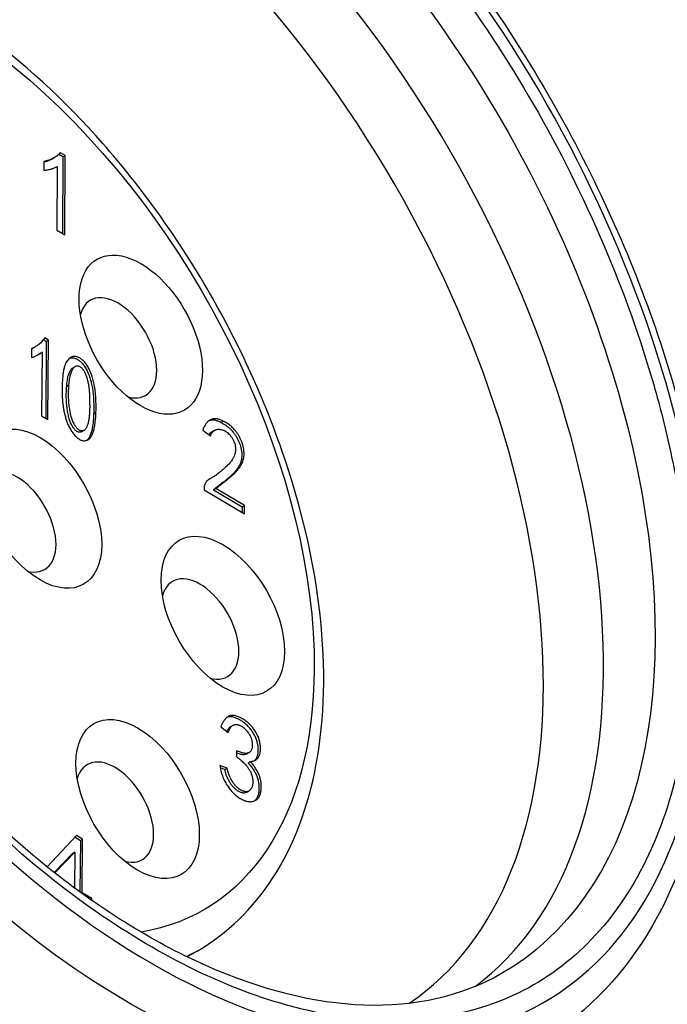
# Model space of a CAD drawing. Header units: millimetres. Extents: x 165 to 2541, y 199 to 1879.
# Tile 52 of 61: x 2369.52 to 2374.52, y 1554.77 to 1562.39. Entities that reach past the tile are written whole.
import ezdxf

# ---------------------------------------------------------------- set-up
doc = ezdxf.new("R2010")
doc.units = ezdxf.units.MM
doc.header["$LTSCALE"] = 4
doc.layers.add('01_Object Line', color=4, linetype='Continuous')

msp = doc.modelspace()

# ---------------------------------------------------------------- linework, layer by layer
at = {"layer": '01_Object Line', "ltscale": 0.657895}
for p, q in [((2369.8503, 1561.3266), (2369.8176, 1561.3458)), ((2369.868, 1561.3368), (2369.8308, 1561.3587)), ((2369.8503, 1561.3266), (2369.868, 1561.3368)), ((2369.8639, 1560.7233), (2369.868, 1561.3368)), ((2369.7027, 1561.2905), (2369.7022, 1561.2227)), ((2369.7644, 1561.3097), (2369.7821, 1561.3199)), ((2369.8503, 1561.3266), (2369.8464, 1560.7336)), ((2369.8052, 1561.2519), (2369.8019, 1560.7596)), ((2369.8019, 1560.7596), (2369.8639, 1560.7233)), ((2369.7205, 1559.8968), (2369.6981, 1559.9099)), ((2369.7382, 1559.907), (2369.7086, 1559.9243)), ((2369.7205, 1559.8968), (2369.7166, 1559.3037)), ((2369.7205, 1559.8968), (2369.7382, 1559.907)), ((2369.7341, 1559.2934), (2369.7382, 1559.907)), ((2369.6064, 1559.841), (2369.606, 1559.7732)), ((2369.6169, 1559.8444), (2369.6345, 1559.8546)), ((2369.688, 1559.8146), (2369.6703, 1559.8044)), ((2369.688, 1559.8146), (2369.6847, 1559.3224)), ((2369.9273, 1559.6937), (2369.9449, 1559.7039)), ((2369.879, 1559.5513), (2369.8967, 1559.5616)), ((2369.6847, 1559.3224), (2369.7341, 1559.2934)), ((2370.105, 1559.3434), (2370.0873, 1559.3332)), ((2371.0702, 1559.2708), (2371.0879, 1559.281)), ((2369.9953, 1559.1992), (2370.013, 1559.2094)), ((2370.9317, 1559.2114), (2370.9906, 1559.1662)), ((2371.0052, 1559.199), (2371.0228, 1559.2093)), ((2370.9412, 1558.7618), (2370.9411, 1558.7475)), ((2370.9411, 1558.7475), (2371.2543, 1558.5639)), ((2371.0138, 1558.7488), (2371.0315, 1558.759)), ((2371.0138, 1558.7488), (2371.2371, 1558.6179)), ((2371.2548, 1558.6281), (2371.0315, 1558.759)), ((2371.2371, 1558.6179), (2371.2368, 1558.5742)), ((2371.2371, 1558.6179), (2371.2548, 1558.6281)), ((2371.2543, 1558.5639), (2371.2548, 1558.6281)), ((2371.0722, 1556.914), (2371.1279, 1556.8706)), ((2371.1484, 1556.9157), (2371.1661, 1556.9259)), ((2371.1924, 1556.7289), (2371.1921, 1556.6826)), ((2371.2723, 1556.7039), (2371.29, 1556.7141)), ((2371.1199, 1556.5924), (2371.064, 1556.6144)), ((2371.2831, 1556.6337), (2371.3008, 1556.6439)), ((2371.1022, 1556.5822), (2371.0669, 1556.5961)), ((2371.1022, 1556.5822), (2371.1199, 1556.5924)), ((2371.2704, 1556.4064), (2371.2881, 1556.4167)), ((2369.9557, 1556.0718), (2369.7276, 1555.8292)), ((2370.0022, 1556.0445), (2369.9557, 1556.0718)), ((2369.9432, 1556.0585), (2369.9845, 1556.0343)), ((2369.9845, 1556.0343), (2369.9818, 1555.6351)), ((2369.9845, 1556.0343), (2370.0022, 1556.0445)), ((2369.9994, 1555.6271), (2370.0022, 1556.0445)), ((2369.7815, 1555.7865), (2369.9247, 1555.9333)), ((2369.7859, 1555.783), (2369.9424, 1555.9435)), ((2369.9424, 1555.9435), (2369.9247, 1555.9333)), ((2369.9424, 1555.9435), (2369.9405, 1555.6654)), ((2369.7016, 1555.7884), (2369.7016, 1555.787)), ((2369.9958, 1555.625), (2369.9994, 1555.6271)), ((2370.0738, 1555.5835), (2369.9994, 1555.6271)), ((2369.9926, 1555.5628), (2369.9936, 1555.5634)), ((2369.9989, 1555.5582), (2369.9989, 1555.5595)), ((2370.0629, 1555.5772), (2370.0738, 1555.5835)), ((2370.0737, 1555.5696), (2370.0738, 1555.5835)), ((2370.8878, 1555.1774), (2370.8104, 1555.1326)), ((2370.7446, 1555.0947), (2370.7445, 1555.0946))]:
    msp.add_line(p, q, dxfattribs=at)
for centre, major_axis, ratio, start_param, end_param in [((2370.5388, 1560.0277), (3.0298, -5.2478), 0.57735, 2.783155, 5.497793), ((2369.9998, 1559.7165), (2.8507, -4.9375), 0.57735, 0.068676, 3.072917), ((2369.6421, 1559.51), (2.7748, -4.806), 0.57735, 0.040172, 3.101421), ((2370.5388, 1560.0277), (3.0298, -5.2478), 0.577351, 5.497785, 8.212423), ((2370.4516, 1559.9496), (0.3375, -0.5846), 0.57735, 2.356194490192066, 8.639379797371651), ((2370.2748, 1559.8476), (0.2125, -0.3681), 0.57735, 5.760586, 9.947377), ((2369.6726, 1558.602), (0.3375, -0.5846), 0.57735, 2.356194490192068, 8.639379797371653), ((2369.4958, 1558.4999), (0.2125, -0.3681), 0.57735, 5.760586, 9.947377), ((2371.0868, 1557.773), (0.3375, -0.5846), 0.57735, 2.356194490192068, 8.639379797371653), ((2370.91, 1557.6709), (0.2125, -0.3681), 0.57735, 5.760586, 9.947377), ((2370.4276, 1556.3551), (0.3375, -0.5846), 0.57735, 2.356194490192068, 8.639379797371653), ((2370.2508, 1556.2531), (0.2125, -0.3681), 0.57735, 5.760586, 9.947377)]:
    msp.add_ellipse(centre, major_axis=major_axis, ratio=ratio, start_param=start_param, end_param=end_param, dxfattribs=at)
at = {"layer": '01_Object Line', "ltscale": 0.657895, "extrusion": (0, 0, -1)}
for centre, major_axis, start_param, end_param in [((2370.3979, 1559.9463), (-2.8516, 4.9392), 6.280717, 9.427246), ((2370.363, 1559.9262), (3.1548, -5.4643), 6.279483, 9.42848), ((2368.8771, 1559.0683), (2.0625, -3.5723), 2.927425, 5.505467), ((2368.8771, 1559.0683), (2.0625, -3.5723), 5.505458, 6.497351), ((2368.8771, 1559.0683), (2.0625, -3.5723), 0.250199, 0.25035), ((2368.7003, 1558.9662), (2.1875, -3.7889), 0, 0.036194), ((2368.7003, 1558.9662), (2.1875, -3.7889), 0.068078, 0.068148)]:
    msp.add_ellipse(centre, major_axis=major_axis, ratio=0.57735, start_param=start_param, end_param=end_param, dxfattribs=at)
at = {"layer": '01_Object Line', "ltscale": 0.657895}
for points, knots in [([(2370.5388, 1555.2077), (2370.2767, 1555.359), (2370.0224, 1555.5323), (2369.7758, 1555.7276), (2369.5164, 1555.933), (2369.2585, 1556.1682), (2369.0023, 1556.4332), (2368.7388, 1556.7057), (2368.4884, 1557.0004), (2368.2509, 1557.3172), (2368.0112, 1557.637), (2367.7899, 1557.9724), (2367.5872, 1558.3236), (2367.3866, 1558.671), (2367.2056, 1559.0339), (2367.0444, 1559.4124), (2366.8879, 1559.7798), (2366.759, 1560.1404), (2366.6577, 1560.4943), (2366.6086, 1560.6657), (2366.5647, 1560.8406), (2366.526, 1561.0191), (2366.4885, 1561.1924), (2366.4579, 1561.3595), (2366.4343, 1561.5204), (2366.3878, 1561.8368), (2366.3646, 1562.1426), (2366.3646, 1562.4377), (2366.3646, 1562.7402), (2366.3875, 1563.0206), (2366.4333, 1563.2791), (2366.4814, 1563.5508), (2366.5562, 1563.8054), (2366.6577, 1564.0427), (2366.7619, 1564.2867), (2366.8919, 1564.5009), (2367.0475, 1564.6853), (2367.2046, 1564.8714), (2367.3845, 1565.023), (2367.5872, 1565.1401), (2367.7878, 1565.2559), (2368.0116, 1565.3356), (2368.2588, 1565.3791), (2368.4987, 1565.4213), (2368.7465, 1565.4271), (2369.0023, 1565.3964), (2369.1262, 1565.3815), (2369.2558, 1565.3574), (2369.391, 1565.324), (2369.5223, 1565.2915), (2369.6517, 1565.2521), (2369.7793, 1565.2058), (2370.0302, 1565.1145), (2370.2834, 1564.9952), (2370.5388, 1564.8477)], [0, 0, 0, 0, 0.0625, 0.0625, 0.0625, 0.125, 0.125, 0.125, 0.1875, 0.1875, 0.1875, 0.25, 0.25, 0.25, 0.3125, 0.3125, 0.3125, 0.375, 0.375, 0.375, 0.40625, 0.40625, 0.40625, 0.4375, 0.4375, 0.4375, 0.5, 0.5, 0.5, 0.5625, 0.5625, 0.5625, 0.625, 0.625, 0.625, 0.6875, 0.6875, 0.6875, 0.75, 0.75, 0.75, 0.8125, 0.8125, 0.8125, 0.875, 0.875, 0.875, 0.90625, 0.90625, 0.90625, 0.9375, 0.9375, 0.9375, 1, 1, 1, 1]), ([(2373.2425, 1555.0031), (2372.9372, 1554.8286), (2372.5782, 1554.7442), (2371.7988, 1554.7723), (2371.384, 1554.8745), (2370.5397, 1555.2499), (2370.1115, 1555.5176), (2369.2775, 1556.1942), (2368.8718, 1556.603), (2368.1248, 1557.5218), (2367.7837, 1558.032), (2367.2025, 1559.1012), (2366.9625, 1559.6601), (2366.6084, 1560.7676), (2366.4942, 1561.3159), (2366.4011, 1562.344), (2366.4218, 1562.8236), (2366.5906, 1563.667), (2366.7389, 1564.0298), (2367.1052, 1564.5576), (2367.3071, 1564.7461), (2367.5392, 1564.8814)], [0.787866, 0.787866, 0.787866, 0.787866, 1.132423, 1.132423, 1.456287, 1.456287, 1.77069, 1.77069, 2.085177, 2.085177, 2.400653, 2.400653, 2.716431, 2.716431, 3.031676, 3.031676, 3.345883, 3.345883, 3.661276, 3.661276, 3.924523, 3.924523, 3.924523, 3.924523]), ([(2370.5388, 1564.8477), (2370.8009, 1564.6964), (2371.0553, 1564.5231), (2371.3019, 1564.3278), (2371.5613, 1564.1224), (2371.8191, 1563.8872), (2372.0753, 1563.6222), (2372.3388, 1563.3496), (2372.5893, 1563.055), (2372.8268, 1562.7382), (2373.0665, 1562.4184), (2373.2877, 1562.0829), (2373.4905, 1561.7318), (2373.6911, 1561.3844), (2373.872, 1561.0214), (2374.0333, 1560.6429), (2374.1898, 1560.2756), (2374.3187, 1559.915), (2374.42, 1559.5611), (2374.4691, 1559.3897), (2374.5129, 1559.2147), (2374.5516, 1559.0362), (2374.5892, 1558.8629), (2374.6198, 1558.6959), (2374.6434, 1558.535), (2374.6898, 1558.2186), (2374.713, 1557.9128), (2374.7131, 1557.6177), (2374.7131, 1557.3152), (2374.6902, 1557.0347), (2374.6444, 1556.7763), (2374.5962, 1556.5045), (2374.5214, 1556.25), (2374.42, 1556.0127), (2374.3157, 1555.7687), (2374.1858, 1555.5544), (2374.0301, 1555.3701), (2373.8731, 1555.184), (2373.6932, 1555.0324), (2373.4905, 1554.9153), (2373.2899, 1554.7995), (2373.066, 1554.7198), (2372.8189, 1554.6763), (2372.579, 1554.634), (2372.3312, 1554.6283), (2372.0753, 1554.659), (2371.9514, 1554.6739), (2371.8218, 1554.698), (2371.6866, 1554.7314), (2371.5553, 1554.7639), (2371.4259, 1554.8033), (2371.2984, 1554.8496), (2371.0475, 1554.9408), (2370.7943, 1555.0602), (2370.5388, 1555.2077)], [0, 0, 0, 0, 0.0625, 0.0625, 0.0625, 0.125, 0.125, 0.125, 0.1875, 0.1875, 0.1875, 0.25, 0.25, 0.25, 0.3125, 0.3125, 0.3125, 0.375, 0.375, 0.375, 0.40625, 0.40625, 0.40625, 0.4375, 0.4375, 0.4375, 0.5, 0.5, 0.5, 0.5625, 0.5625, 0.5625, 0.625, 0.625, 0.625, 0.6875, 0.6875, 0.6875, 0.75, 0.75, 0.75, 0.8125, 0.8125, 0.8125, 0.875, 0.875, 0.875, 0.90625, 0.90625, 0.90625, 0.9375, 0.9375, 0.9375, 1, 1, 1, 1]), ([(2372.3216, 1563.5727), (2372.7564, 1563.0932), (2373.1574, 1562.5517), (2373.8519, 1561.3997), (2374.1455, 1560.7897), (2374.5967, 1559.5597), (2374.7542, 1558.94), (2374.9151, 1557.7501), (2374.9181, 1557.18), (2374.7625, 1556.1483), (2374.6044, 1555.6857), (2374.1501, 1554.9505), (2373.8659, 1554.6657), (2373.5295, 1554.4686)], [5.139351, 5.139351, 5.139351, 5.139351, 5.464981, 5.464981, 5.790007, 5.790007, 6.115439, 6.115439, 6.441985, 6.441985, 6.767354, 6.767354, 7.064881, 7.064881, 7.064881, 7.064881]), ([(2370.8878, 1555.1774), (2371.1219, 1555.3125), (2371.3209, 1555.5067), (2371.6365, 1555.996), (2371.7483, 1556.2958), (2371.8754, 1556.9809), (2371.8841, 1557.371), (2371.7934, 1558.1923), (2371.6929, 1558.6237), (2371.395, 1559.4812), (2371.1981, 1559.9071), (2370.7282, 1560.7127), (2370.4555, 1561.0924), (2369.8593, 1561.7695), (2369.5359, 1562.0666), (2368.8668, 1562.5479), (2368.521, 1562.7316), (2367.8409, 1562.959), (2367.5057, 1563.0042), (2366.948, 1562.9459), (2366.7176, 1562.8733), (2366.5128, 1562.7551)], [5.497787, 5.497787, 5.497787, 5.497787, 5.785903, 5.785903, 6.091977, 6.091977, 6.418592, 6.418592, 6.748213, 6.748213, 7.076255, 7.076255, 7.403591, 7.403591, 7.731697, 7.731697, 8.061357, 8.061357, 8.387432, 8.387432, 8.63938, 8.63938, 8.63938, 8.63938]), ([(2369.8308, 1561.3587), (2369.8265, 1561.3543), (2369.818, 1561.3457), (2369.804, 1561.3344), (2369.7894, 1561.3239), (2369.7737, 1561.3151), (2369.7573, 1561.3069), (2369.7398, 1561.3004), (2369.7218, 1561.2945), (2369.7091, 1561.2919), (2369.7027, 1561.2905)], [0, 0, 0, 0, 0.121926, 0.24354, 0.366521, 0.490199, 0.615305, 0.741687, 0.869934, 1, 1, 1, 1]), ([(2369.7644, 1561.3097), (2369.7616, 1561.3081), (2369.7535, 1561.3036), (2369.7396, 1561.2967), (2369.7222, 1561.2902), (2369.7098, 1561.2861), (2369.7031, 1561.2844), (2369.7026, 1561.2843)], [0.4239217, 0.4239217, 0.4239217, 0.4239217, 0.4901993, 0.6153051, 0.7416867, 0.8699342, 0.8797579, 0.8797579, 0.8797579, 0.8797579]), ([(2369.7022, 1561.2227), (2369.7122, 1561.224), (2369.7316, 1561.2265), (2369.7588, 1561.2328), (2369.7834, 1561.2407), (2369.798, 1561.2483), (2369.8052, 1561.2519)], [0, 0, 0, 0, 0.27286, 0.530174, 0.772018, 1, 1, 1, 1]), ([(2369.7086, 1559.9243), (2369.7052, 1559.9195), (2369.6984, 1559.9099), (2369.6873, 1559.897), (2369.6756, 1559.8848), (2369.6631, 1559.874), (2369.6501, 1559.8639), (2369.6361, 1559.8553), (2369.6217, 1559.8473), (2369.6115, 1559.8431), (2369.6064, 1559.841)], [0, 0, 0, 0, 0.126323, 0.251235, 0.37618, 0.500241, 0.624794, 0.749492, 0.874648, 1, 1, 1, 1]), ([(2369.606, 1559.7732), (2369.614, 1559.7756), (2369.6296, 1559.7804), (2369.6511, 1559.7901), (2369.6708, 1559.801), (2369.6824, 1559.8102), (2369.688, 1559.8146)], [0, 0, 0, 0, 0.26831, 0.523027, 0.766571, 1, 1, 1, 1]), ([(2369.6528, 1559.7913), (2369.6529, 1559.7913), (2369.6589, 1559.7954), (2369.6647, 1559.7999), (2369.6703, 1559.8044)], [0.762861, 0.762861, 0.762861, 0.762861, 0.7665714, 1, 1, 1, 1]), ([(2370.105, 1559.3434), (2370.1055, 1559.3558), (2370.1062, 1559.3837), (2370.1057, 1559.427), (2370.1038, 1559.4719), (2370.1007, 1559.5084), (2370.0969, 1559.5367), (2370.0937, 1559.5571), (2370.0895, 1559.5771), (2370.0848, 1559.5967), (2370.0793, 1559.6159), (2370.0731, 1559.6346), (2370.0663, 1559.6529), (2370.0587, 1559.6706), (2370.0506, 1559.6875), (2370.0422, 1559.7032), (2370.0332, 1559.7173), (2370.024, 1559.7302), (2370.0144, 1559.7415), (2370.0044, 1559.7516), (2369.994, 1559.7601), (2369.9835, 1559.767), (2369.973, 1559.7726), (2369.9628, 1559.7769), (2369.9529, 1559.7798), (2369.9435, 1559.7816), (2369.9345, 1559.7817), (2369.926, 1559.7804), (2369.9179, 1559.7779), (2369.9076, 1559.7725), (2369.8958, 1559.7634), (2369.8833, 1559.7489), (2369.8726, 1559.7309), (2369.8651, 1559.7133), (2369.86, 1559.6972), (2369.8565, 1559.6836), (2369.8535, 1559.6683), (2369.8509, 1559.6516), (2369.8485, 1559.6336), (2369.8469, 1559.6138), (2369.8454, 1559.5928), (2369.8448, 1559.5781), (2369.8446, 1559.5706)], [0, 0, 0, 0, 0.049688, 0.11042, 0.16745, 0.220942, 0.246324, 0.270854, 0.294667, 0.317578, 0.339938, 0.361772, 0.382933, 0.403841, 0.423993, 0.442792, 0.460529, 0.477276, 0.493554, 0.509324, 0.525157, 0.54106, 0.556945, 0.572461, 0.587397, 0.602401, 0.617213, 0.632335, 0.647691, 0.663431, 0.695987, 0.729622, 0.7648, 0.801769, 0.821414, 0.842584, 0.864912, 0.888848, 0.914416, 0.941435, 0.969961, 1, 1, 1, 1]), ([(2369.9023, 1559.7682), (2369.9043, 1559.769), (2369.909, 1559.7703), (2369.9169, 1559.7715), (2369.9258, 1559.7714), (2369.9353, 1559.7696), (2369.9451, 1559.7667), (2369.9553, 1559.7624), (2369.9658, 1559.7568), (2369.9764, 1559.7499), (2369.9867, 1559.7414), (2369.9967, 1559.7313), (2370.0064, 1559.72), (2370.0156, 1559.7071), (2370.0245, 1559.693), (2370.0329, 1559.6773), (2370.041, 1559.6604), (2370.0486, 1559.6427), (2370.0554, 1559.6244), (2370.0616, 1559.6057), (2370.0672, 1559.5865), (2370.0718, 1559.5669), (2370.076, 1559.5469), (2370.0792, 1559.5265), (2370.083, 1559.4982), (2370.0861, 1559.4617), (2370.088, 1559.4168), (2370.0885, 1559.3735), (2370.0878, 1559.3456), (2370.0873, 1559.3332)], [0.356158, 0.356158, 0.356158, 0.356158, 0.3676652, 0.3827874, 0.3975994, 0.412603, 0.4275391, 0.4430546, 0.4589397, 0.4748435, 0.490676, 0.5064455, 0.5227238, 0.5394706, 0.5572081, 0.5760067, 0.5961591, 0.6170667, 0.6382281, 0.6600623, 0.6824217, 0.7053325, 0.7291464, 0.7536762, 0.7790579, 0.8325499, 0.8895797, 0.9503121, 1, 1, 1, 1]), ([(2369.879, 1559.5513), (2369.8796, 1559.5589), (2369.881, 1559.5735), (2369.8838, 1559.5941), (2369.887, 1559.6128), (2369.8907, 1559.6296), (2369.8949, 1559.6445), (2369.8996, 1559.6575), (2369.9047, 1559.6687), (2369.9104, 1559.6778), (2369.9165, 1559.6851), (2369.9221, 1559.6904), (2369.9258, 1559.6929), (2369.9273, 1559.6937)], [0, 0, 0, 0, 0.0420248, 0.0811873, 0.117738, 0.1517303, 0.1832915, 0.2122366, 0.238899, 0.2635252, 0.2860823, 0.306805, 0.3193474, 0.3193474, 0.3193474, 0.3193474]), ([(2369.8967, 1559.5616), (2369.8973, 1559.5691), (2369.8987, 1559.5837), (2369.9015, 1559.6043), (2369.9047, 1559.623), (2369.9083, 1559.6398), (2369.9126, 1559.6547), (2369.9173, 1559.6677), (2369.9224, 1559.6789), (2369.9281, 1559.688), (2369.9342, 1559.6954), (2369.9404, 1559.7012), (2369.9469, 1559.7053), (2369.9536, 1559.7078), (2369.9607, 1559.7086), (2369.9679, 1559.7076), (2369.9754, 1559.7052), (2369.9831, 1559.7009), (2369.9906, 1559.6954), (2369.9978, 1559.6885), (2370.0047, 1559.6807), (2370.011, 1559.6715), (2370.017, 1559.6611), (2370.0225, 1559.6496), (2370.0276, 1559.637), (2370.034, 1559.6186), (2370.0405, 1559.5947), (2370.047, 1559.5655), (2370.0513, 1559.5362), (2370.054, 1559.5066), (2370.0552, 1559.4763), (2370.0562, 1559.4448), (2370.0566, 1559.4119), (2370.0567, 1559.3811), (2370.0563, 1559.3613), (2370.0559, 1559.353)], [0, 0, 0, 0, 0.042025, 0.081187, 0.117738, 0.15173, 0.183292, 0.212237, 0.238899, 0.263525, 0.286082, 0.306805, 0.325702, 0.343192, 0.359448, 0.375194, 0.390413, 0.405753, 0.421227, 0.436292, 0.451565, 0.467364, 0.484284, 0.502643, 0.522367, 0.54377, 0.589024, 0.635107, 0.682717, 0.732078, 0.783754, 0.838165, 0.895098, 0.955037, 1, 1, 1, 1]), ([(2369.8446, 1559.5706), (2369.8444, 1559.563), (2369.844, 1559.5483), (2369.8435, 1559.5267), (2369.8437, 1559.5059), (2369.844, 1559.4863), (2369.8445, 1559.4678), (2369.8456, 1559.4502), (2369.8468, 1559.4338), (2369.849, 1559.4132), (2369.8523, 1559.3883), (2369.8578, 1559.3584), (2369.8645, 1559.3284), (2369.8709, 1559.3033), (2369.877, 1559.2834), (2369.8823, 1559.2685), (2369.8886, 1559.2538), (2369.8956, 1559.2393), (2369.9033, 1559.225), (2369.9118, 1559.2107), (2369.9212, 1559.1968), (2369.9311, 1559.1831), (2369.9414, 1559.1703), (2369.952, 1559.1592), (2369.9625, 1559.1495), (2369.9731, 1559.142), (2369.9837, 1559.1357), (2369.9943, 1559.1317), (2370.0049, 1559.129), (2370.0154, 1559.1284), (2370.0255, 1559.1294), (2370.0351, 1559.1318), (2370.044, 1559.1361), (2370.0523, 1559.1418), (2370.06, 1559.1491), (2370.0669, 1559.1582), (2370.0733, 1559.1688), (2370.079, 1559.181), (2370.084, 1559.1948), (2370.0886, 1559.21), (2370.0926, 1559.2267), (2370.096, 1559.245), (2370.0991, 1559.2646), (2370.1015, 1559.2857), (2370.1034, 1559.3084), (2370.1044, 1559.3278), (2370.1048, 1559.3397), (2370.105, 1559.3434)], [0, 0, 0, 0, 0.030023, 0.058488, 0.0854, 0.110595, 0.13425, 0.156398, 0.177029, 0.196009, 0.232113, 0.267969, 0.303278, 0.33853, 0.355905, 0.373115, 0.39029, 0.407372, 0.424708, 0.442161, 0.460104, 0.478477, 0.496472, 0.513577, 0.529857, 0.545669, 0.56154, 0.577449, 0.593988, 0.611206, 0.628838, 0.646606, 0.664674, 0.682996, 0.70211, 0.722079, 0.742754, 0.764635, 0.787601, 0.811841, 0.837196, 0.864059, 0.892164, 0.921692, 0.952678, 0.985154, 1, 1, 1, 1]), ([(2369.9953, 1559.1992), (2369.995, 1559.199), (2369.9926, 1559.1977), (2369.9879, 1559.1957), (2369.9808, 1559.1943), (2369.9735, 1559.1945), (2369.966, 1559.1962), (2369.9585, 1559.1998), (2369.9511, 1559.2049), (2369.9438, 1559.2117), (2369.9366, 1559.22), (2369.9294, 1559.2299), (2369.9224, 1559.2413), (2369.9155, 1559.254), (2369.9094, 1559.268), (2369.9035, 1559.283), (2369.8984, 1559.299), (2369.8937, 1559.3161), (2369.8894, 1559.3344), (2369.8858, 1559.3537), (2369.8814, 1559.3814), (2369.8776, 1559.4173), (2369.8754, 1559.4612), (2369.8757, 1559.5063), (2369.8777, 1559.5362), (2369.879, 1559.5513)], [0.3129767, 0.3129767, 0.3129767, 0.3129767, 0.3153621, 0.3333044, 0.3507015, 0.3672219, 0.3827313, 0.3976645, 0.4123664, 0.4275878, 0.4437981, 0.4611952, 0.4804492, 0.5011706, 0.5231533, 0.5465812, 0.5715211, 0.5984413, 0.6274618, 0.6583951, 0.6916094, 0.7622454, 0.8367609, 0.9159795, 1, 1, 1, 1]), ([(2370.0559, 1559.353), (2370.0558, 1559.3502), (2370.0551, 1559.3368), (2370.0529, 1559.3137), (2370.0487, 1559.2844), (2370.0436, 1559.2621), (2370.0386, 1559.246), (2370.0344, 1559.2355), (2370.0296, 1559.2266), (2370.0243, 1559.2192), (2370.0187, 1559.2131), (2370.0124, 1559.2088), (2370.0056, 1559.2059), (2369.9985, 1559.2045), (2369.9911, 1559.2047), (2369.9837, 1559.2064), (2369.9762, 1559.21), (2369.9688, 1559.2151), (2369.9615, 1559.2219), (2369.9542, 1559.2302), (2369.9471, 1559.2401), (2369.9401, 1559.2515), (2369.9332, 1559.2643), (2369.927, 1559.2782), (2369.9212, 1559.2932), (2369.916, 1559.3092), (2369.9113, 1559.3263), (2369.9071, 1559.3446), (2369.9034, 1559.3639), (2369.8991, 1559.3916), (2369.8953, 1559.4275), (2369.8931, 1559.4714), (2369.8934, 1559.5165), (2369.8954, 1559.5464), (2369.8967, 1559.5616)], [0, 0, 0, 0, 0.014995, 0.072856, 0.128776, 0.183103, 0.209048, 0.233085, 0.255638, 0.276759, 0.296609, 0.315362, 0.333304, 0.350702, 0.367222, 0.382731, 0.397664, 0.412366, 0.427588, 0.443798, 0.461195, 0.480449, 0.501171, 0.523153, 0.546581, 0.571521, 0.598441, 0.627462, 0.658395, 0.691609, 0.762245, 0.836761, 0.91598, 1, 1, 1, 1]), ([(2370.0873, 1559.3332), (2370.0872, 1559.3295), (2370.0867, 1559.3176), (2370.0857, 1559.2982), (2370.0838, 1559.2755), (2370.0814, 1559.2544), (2370.0783, 1559.2348), (2370.0749, 1559.2165), (2370.0709, 1559.1998), (2370.0663, 1559.1846), (2370.0613, 1559.1708), (2370.0556, 1559.1586), (2370.0492, 1559.148), (2370.0424, 1559.139), (2370.0373, 1559.1341), (2370.0347, 1559.132)], [0, 0, 0, 0, 0.0148462, 0.0473223, 0.0783082, 0.1078356, 0.1359411, 0.1628037, 0.188159, 0.212399, 0.235365, 0.2572461, 0.2779211, 0.2978903, 0.3161928, 0.3161928, 0.3161928, 0.3161928]), ([(2371.0879, 1559.281), (2371.0835, 1559.2832), (2371.075, 1559.2874), (2371.0624, 1559.2922), (2371.0502, 1559.2959), (2371.0385, 1559.2981), (2371.0272, 1559.299), (2371.0164, 1559.2986), (2371.006, 1559.2968), (2370.996, 1559.2937), (2370.9863, 1559.2893), (2370.9773, 1559.2829), (2370.9686, 1559.2751), (2370.9601, 1559.2659), (2370.9524, 1559.2545), (2370.9451, 1559.2417), (2370.938, 1559.2274), (2370.9339, 1559.2168), (2370.9317, 1559.2114)], [0, 0, 0, 0, 0.058448, 0.115409, 0.171096, 0.226612, 0.281235, 0.33629, 0.391692, 0.447815, 0.505751, 0.565904, 0.629027, 0.695421, 0.765726, 0.839632, 0.917573, 1, 1, 1, 1]), ([(2371.0702, 1559.2708), (2371.0659, 1559.273), (2371.0573, 1559.2772), (2371.0447, 1559.2819), (2371.0326, 1559.2857), (2371.0208, 1559.2879), (2371.0096, 1559.2888), (2370.9987, 1559.2884), (2370.9883, 1559.2866), (2370.9815, 1559.2845), (2370.9781, 1559.2832), (2370.9778, 1559.2831)], [0, 0, 0, 0, 0.0584483, 0.1154085, 0.1710959, 0.2266117, 0.2812348, 0.3362904, 0.3916915, 0.447815, 0.4516815, 0.4516815, 0.4516815, 0.4516815]), ([(2371.0702, 1559.2708), (2371.0753, 1559.2683), (2371.085, 1559.2635), (2371.0994, 1559.2552), (2371.113, 1559.2462), (2371.1261, 1559.2365), (2371.1388, 1559.2254), (2371.1515, 1559.2125), (2371.1644, 1559.1978), (2371.1774, 1559.1813), (2371.19, 1559.1629), (2371.2014, 1559.1425), (2371.2115, 1559.1203), (2371.2207, 1559.0966), (2371.2277, 1559.0718), (2371.232, 1559.0462), (2371.2334, 1559.0204), (2371.2326, 1558.9988), (2371.2301, 1558.9817), (2371.2269, 1558.9686), (2371.2226, 1558.9555), (2371.2172, 1558.9425), (2371.2103, 1558.9297), (2371.2024, 1558.9166), (2371.1931, 1558.9039), (2371.1846, 1558.8932), (2371.1769, 1558.8846), (2371.1705, 1558.8777), (2371.1635, 1558.8705), (2371.1556, 1558.8632), (2371.1473, 1558.8553), (2371.1384, 1558.8471), (2371.1287, 1558.8387), (2371.1184, 1558.8302), (2371.1076, 1558.8208), (2371.0961, 1558.8115), (2371.0838, 1558.8019), (2371.0711, 1558.7919), (2371.0577, 1558.7815), (2371.0436, 1558.7708), (2371.0289, 1558.76), (2371.0189, 1558.7526), (2371.0138, 1558.7488)], [0, 0, 0, 0, 0.023105, 0.04476, 0.065588, 0.085173, 0.104783, 0.125223, 0.147094, 0.170275, 0.1942, 0.219145, 0.245376, 0.273383, 0.302699, 0.333328, 0.366089, 0.401392, 0.420286, 0.440365, 0.461742, 0.484737, 0.509118, 0.535204, 0.562821, 0.592236, 0.607977, 0.62493, 0.643343, 0.662937, 0.683893, 0.706072, 0.729583, 0.754428, 0.780529, 0.808076, 0.836719, 0.866725, 0.898207, 0.930787, 0.964712, 1, 1, 1, 1]), ([(2371.0315, 1558.759), (2371.0366, 1558.7628), (2371.0466, 1558.7702), (2371.0613, 1558.781), (2371.0754, 1558.7917), (2371.0888, 1558.8021), (2371.1015, 1558.8122), (2371.1137, 1558.8217), (2371.1253, 1558.831), (2371.136, 1558.8404), (2371.1464, 1558.8489), (2371.156, 1558.8573), (2371.165, 1558.8655), (2371.1733, 1558.8734), (2371.1812, 1558.8807), (2371.1882, 1558.888), (2371.1946, 1558.8948), (2371.2023, 1558.9034), (2371.2107, 1558.9141), (2371.2201, 1558.9268), (2371.2279, 1558.9399), (2371.2348, 1558.9527), (2371.2403, 1558.9658), (2371.2446, 1558.9788), (2371.2477, 1558.9919), (2371.2503, 1559.009), (2371.251, 1559.0306), (2371.2497, 1559.0564), (2371.2453, 1559.082), (2371.2383, 1559.1069), (2371.2292, 1559.1305), (2371.2191, 1559.1527), (2371.2076, 1559.1731), (2371.195, 1559.1915), (2371.1821, 1559.208), (2371.1692, 1559.2228), (2371.1564, 1559.2356), (2371.1437, 1559.2467), (2371.1307, 1559.2564), (2371.1171, 1559.2655), (2371.1027, 1559.2737), (2371.0929, 1559.2786), (2371.0879, 1559.281)], [0, 0, 0, 0, 0.035288, 0.069213, 0.101793, 0.133275, 0.163281, 0.191924, 0.219471, 0.245572, 0.270417, 0.293928, 0.316107, 0.337063, 0.356657, 0.37507, 0.392023, 0.407764, 0.437179, 0.464796, 0.490882, 0.515263, 0.538258, 0.559635, 0.579714, 0.598608, 0.633911, 0.666672, 0.697301, 0.726617, 0.754624, 0.780855, 0.8058, 0.829725, 0.852906, 0.874777, 0.895217, 0.914827, 0.934412, 0.95524, 0.976895, 1, 1, 1, 1]), ([(2370.9906, 1559.1662), (2370.9933, 1559.1725), (2370.9986, 1559.1847), (2371.0092, 1559.1991), (2371.0215, 1559.2094), (2371.0357, 1559.2152), (2371.0508, 1559.2174), (2371.0661, 1559.2173), (2371.0821, 1559.2136), (2371.0981, 1559.2075), (2371.1139, 1559.1985), (2371.129, 1559.1863), (2371.1431, 1559.1713), (2371.1558, 1559.1538), (2371.1669, 1559.1351), (2371.1755, 1559.1158), (2371.1817, 1559.0963), (2371.1852, 1559.0768), (2371.1858, 1559.0574), (2371.1834, 1559.0379), (2371.1782, 1559.0185), (2371.1716, 1559.0026), (2371.1646, 1558.9895), (2371.1576, 1558.9792), (2371.1495, 1558.9682), (2371.1399, 1558.9567), (2371.1291, 1558.9447), (2371.1167, 1558.9324), (2371.1032, 1558.9193), (2371.0885, 1558.9063), (2371.0735, 1558.8935), (2371.0589, 1558.8816), (2371.0451, 1558.8705), (2371.0317, 1558.8609), (2371.0192, 1558.852), (2371.0073, 1558.8447), (2370.9962, 1558.8381), (2370.9855, 1558.8328), (2370.9756, 1558.8278), (2370.9673, 1558.8213), (2370.9599, 1558.8141), (2370.9538, 1558.8057), (2370.9489, 1558.7962), (2370.9451, 1558.7857), (2370.9424, 1558.7743), (2370.9416, 1558.766), (2370.9412, 1558.7618)], [0, 0, 0, 0, 0.029638, 0.057139, 0.083001, 0.107802, 0.131665, 0.154489, 0.176627, 0.198527, 0.21965, 0.239909, 0.260094, 0.280877, 0.301595, 0.321615, 0.341482, 0.361938, 0.383857, 0.407916, 0.434802, 0.464757, 0.481588, 0.500697, 0.521983, 0.54555, 0.571207, 0.599274, 0.629586, 0.662121, 0.69482, 0.725617, 0.754517, 0.781509, 0.806515, 0.829636, 0.850787, 0.870198, 0.888187, 0.905361, 0.921922, 0.937948, 0.953681, 0.969137, 0.984472, 1, 1, 1, 1]), ([(2370.9812, 1559.1734), (2370.9814, 1559.1737), (2370.9845, 1559.1793), (2370.9915, 1559.1889), (2371.0002, 1559.1961), (2371.0049, 1559.1989), (2371.0052, 1559.199)], [0.02810236, 0.02810236, 0.02810236, 0.02810236, 0.02963827, 0.05713905, 0.08300053, 0.08433821, 0.08433821, 0.08433821, 0.08433821]), ([(2370.9821, 1558.83), (2370.9808, 1558.8293), (2370.9772, 1558.8273), (2370.9735, 1558.8254), (2370.9712, 1558.8243)], [0.8433338, 0.8433338, 0.8433338, 0.8433338, 0.85078747, 0.86354247, 0.86354247, 0.86354247, 0.86354247]), ([(2371.3008, 1556.6439), (2371.3055, 1556.6447), (2371.3147, 1556.6463), (2371.3273, 1556.6504), (2371.3387, 1556.6555), (2371.3484, 1556.6622), (2371.3568, 1556.6701), (2371.3637, 1556.6793), (2371.3691, 1556.6899), (2371.3729, 1556.7018), (2371.3756, 1556.7143), (2371.3774, 1556.7272), (2371.3784, 1556.7403), (2371.3783, 1556.7537), (2371.3774, 1556.7673), (2371.3755, 1556.7813), (2371.3727, 1556.7955), (2371.3691, 1556.8098), (2371.3644, 1556.8242), (2371.3591, 1556.8383), (2371.3529, 1556.8521), (2371.346, 1556.8656), (2371.3382, 1556.8787), (2371.3298, 1556.8915), (2371.3204, 1556.9038), (2371.3105, 1556.9159), (2371.2998, 1556.9274), (2371.2887, 1556.9385), (2371.2771, 1556.9487), (2371.265, 1556.9584), (2371.2526, 1556.967), (2371.2397, 1556.9753), (2371.2264, 1556.9826), (2371.2128, 1556.9893), (2371.1994, 1556.9949), (2371.1864, 1556.999), (2371.1742, 1557.0017), (2371.1627, 1557.0027), (2371.1519, 1557.0021), (2371.1418, 1557), (2371.1325, 1556.9964), (2371.1211, 1556.9893), (2371.1081, 1556.9775), (2371.094, 1556.9603), (2371.082, 1556.9388), (2371.0755, 1556.9224), (2371.0722, 1556.914)], [0, 0, 0, 0, 0.028078, 0.054498, 0.079548, 0.103395, 0.126116, 0.148209, 0.169675, 0.1908, 0.211626, 0.231809, 0.251264, 0.270484, 0.28921, 0.30795, 0.326458, 0.345057, 0.36353, 0.381681, 0.399421, 0.417233, 0.434864, 0.452873, 0.47119, 0.490173, 0.509438, 0.528997, 0.548842, 0.56896, 0.589806, 0.61114, 0.63303, 0.655944, 0.678657, 0.700536, 0.721719, 0.742258, 0.762533, 0.782643, 0.802622, 0.822944, 0.864433, 0.907517, 0.952539, 1, 1, 1, 1]), ([(2371.3299, 1556.6517), (2371.3302, 1556.6519), (2371.3334, 1556.6545), (2371.3391, 1556.6599), (2371.346, 1556.6691), (2371.3514, 1556.6797), (2371.3553, 1556.6916), (2371.3579, 1556.7041), (2371.3598, 1556.717), (2371.3607, 1556.7301), (2371.3607, 1556.7434), (2371.3597, 1556.7571), (2371.3579, 1556.771), (2371.355, 1556.7853), (2371.3514, 1556.7996), (2371.3467, 1556.8139), (2371.3415, 1556.8281), (2371.3352, 1556.8419), (2371.3283, 1556.8554), (2371.3206, 1556.8685), (2371.3121, 1556.8813), (2371.3028, 1556.8936), (2371.2928, 1556.9057), (2371.2821, 1556.9172), (2371.271, 1556.9283), (2371.2594, 1556.9385), (2371.2474, 1556.9482), (2371.2349, 1556.9568), (2371.222, 1556.9651), (2371.2087, 1556.9724), (2371.1951, 1556.9791), (2371.1817, 1556.9847), (2371.1687, 1556.9888), (2371.1565, 1556.9915), (2371.145, 1556.9925), (2371.1342, 1556.9919), (2371.1262, 1556.9903), (2371.1218, 1556.9888), (2371.1206, 1556.9884)], [0.1012183, 0.1012183, 0.1012183, 0.1012183, 0.1033947, 0.1261155, 0.1482094, 0.1696747, 0.1908, 0.2116258, 0.2318088, 0.2512638, 0.2704837, 0.2892104, 0.3079495, 0.3264583, 0.3450569, 0.3635305, 0.3816807, 0.3994214, 0.4172333, 0.4348644, 0.4528735, 0.4711895, 0.4901735, 0.5094377, 0.5289966, 0.5488421, 0.5689596, 0.5898062, 0.6111396, 0.6330301, 0.6559437, 0.6786573, 0.7005362, 0.7217189, 0.7422576, 0.7625328, 0.782643, 0.7902743, 0.7902743, 0.7902743, 0.7902743]), ([(2371.1179, 1556.8784), (2371.1198, 1556.8823), (2371.124, 1556.89), (2371.1313, 1556.9004), (2371.1393, 1556.9095), (2371.1453, 1556.9139), (2371.1484, 1556.9157)], [0.0456285, 0.0456285, 0.0456285, 0.0456285, 0.0762317, 0.1099554, 0.1412198, 0.1697439, 0.1697439, 0.1697439, 0.1697439]), ([(2371.1279, 1556.8706), (2371.13, 1556.8759), (2371.1341, 1556.8862), (2371.1412, 1556.8996), (2371.149, 1556.9106), (2371.1569, 1556.9197), (2371.1658, 1556.9261), (2371.175, 1556.9303), (2371.1848, 1556.9324), (2371.1951, 1556.9316), (2371.2055, 1556.9294), (2371.2158, 1556.9258), (2371.226, 1556.9213), (2371.236, 1556.9153), (2371.2458, 1556.9081), (2371.2556, 1556.9), (2371.2651, 1556.8903), (2371.2744, 1556.8798), (2371.283, 1556.8685), (2371.2908, 1556.8568), (2371.2974, 1556.8448), (2371.3031, 1556.8325), (2371.3075, 1556.8199), (2371.3108, 1556.8071), (2371.3132, 1556.794), (2371.3143, 1556.781), (2371.3144, 1556.7685), (2371.3138, 1556.7567), (2371.3118, 1556.7464), (2371.309, 1556.7371), (2371.3051, 1556.7291), (2371.3001, 1556.7224), (2371.2943, 1556.7167), (2371.2873, 1556.7125), (2371.2793, 1556.7094), (2371.2701, 1556.7079), (2371.2599, 1556.7077), (2371.2485, 1556.7092), (2371.236, 1556.7119), (2371.2225, 1556.7163), (2371.2078, 1556.7217), (2371.1976, 1556.7265), (2371.1924, 1556.7289)], [0, 0, 0, 0, 0.039726, 0.076232, 0.109955, 0.14122, 0.169867, 0.196887, 0.222372, 0.246972, 0.27071, 0.293557, 0.315791, 0.337634, 0.35912, 0.380741, 0.402897, 0.425693, 0.448126, 0.46973, 0.490861, 0.5117, 0.532922, 0.554607, 0.577075, 0.601084, 0.624939, 0.647834, 0.669794, 0.691244, 0.712275, 0.733201, 0.754391, 0.776232, 0.798861, 0.822605, 0.847533, 0.874339, 0.902525, 0.932971, 0.965373, 1, 1, 1, 1]), ([(2371.1921, 1556.6826), (2371.1973, 1556.6786), (2371.2075, 1556.6709), (2371.2221, 1556.6588), (2371.2355, 1556.647), (2371.248, 1556.6353), (2371.2592, 1556.6237), (2371.2694, 1556.6123), (2371.2785, 1556.6011), (2371.2864, 1556.5899), (2371.2934, 1556.5786), (2371.2996, 1556.5673), (2371.3049, 1556.5558), (2371.3092, 1556.544), (2371.313, 1556.5321), (2371.3155, 1556.5201), (2371.3176, 1556.5077), (2371.3186, 1556.4955), (2371.3189, 1556.4835), (2371.3182, 1556.4723), (2371.3168, 1556.4618), (2371.3144, 1556.4523), (2371.3112, 1556.4435), (2371.3071, 1556.4357), (2371.3021, 1556.4287), (2371.2963, 1556.4226), (2371.2899, 1556.4175), (2371.2828, 1556.4138), (2371.2751, 1556.4119), (2371.267, 1556.4109), (2371.2583, 1556.4117), (2371.2491, 1556.4139), (2371.2394, 1556.4175), (2371.2293, 1556.4223), (2371.2192, 1556.4284), (2371.2093, 1556.4353), (2371.1998, 1556.4427), (2371.1909, 1556.4513), (2371.1823, 1556.4602), (2371.1743, 1556.4702), (2371.1667, 1556.4808), (2371.1571, 1556.4958), (2371.1465, 1556.5158), (2371.1354, 1556.5406), (2371.1262, 1556.5664), (2371.122, 1556.5836), (2371.1199, 1556.5924)], [0, 0, 0, 0, 0.03266, 0.063172, 0.09183, 0.118186, 0.143146, 0.165997, 0.187396, 0.207316, 0.226159, 0.244812, 0.263173, 0.281828, 0.300589, 0.320023, 0.340013, 0.361093, 0.382289, 0.4028, 0.423006, 0.442872, 0.462746, 0.482654, 0.503003, 0.523636, 0.544189, 0.564001, 0.583349, 0.602564, 0.62185, 0.641284, 0.661411, 0.682444, 0.703394, 0.723723, 0.743344, 0.762553, 0.781348, 0.800209, 0.819144, 0.838522, 0.877836, 0.917212, 0.95785, 1, 1, 1, 1]), ([(2371.2723, 1556.7039), (2371.2714, 1556.7034), (2371.268, 1556.7016), (2371.2616, 1556.6992), (2371.2524, 1556.6977), (2371.2422, 1556.6975), (2371.2308, 1556.699), (2371.2183, 1556.7017), (2371.2054, 1556.7059), (2371.1965, 1556.7091), (2371.1923, 1556.7109)], [0.7680303, 0.7680303, 0.7680303, 0.7680303, 0.7762318, 0.798861, 0.8226046, 0.8475331, 0.8743389, 0.9025246, 0.9329709, 0.9613815, 0.9613815, 0.9613815, 0.9613815]), ([(2371.064, 1556.6144), (2371.065, 1556.6074), (2371.0671, 1556.5937), (2371.0716, 1556.5731), (2371.077, 1556.5531), (2371.0834, 1556.5337), (2371.0907, 1556.5148), (2371.0992, 1556.4966), (2371.1085, 1556.479), (2371.1188, 1556.462), (2371.1299, 1556.446), (2371.1414, 1556.4308), (2371.1534, 1556.4164), (2371.166, 1556.4031), (2371.1791, 1556.3905), (2371.1926, 1556.3793), (2371.2067, 1556.3685), (2371.2211, 1556.3591), (2371.2355, 1556.3508), (2371.2497, 1556.3443), (2371.2636, 1556.3392), (2371.277, 1556.3357), (2371.2901, 1556.3339), (2371.3028, 1556.3338), (2371.3151, 1556.3352), (2371.3269, 1556.3384), (2371.338, 1556.3429), (2371.3478, 1556.3493), (2371.3566, 1556.3569), (2371.3641, 1556.3663), (2371.3705, 1556.3771), (2371.3755, 1556.3896), (2371.3795, 1556.4036), (2371.382, 1556.4189), (2371.3836, 1556.4348), (2371.3842, 1556.4507), (2371.3837, 1556.4664), (2371.3825, 1556.4817), (2371.3802, 1556.4967), (2371.3768, 1556.5116), (2371.3725, 1556.5262), (2371.3655, 1556.5452), (2371.3548, 1556.5684), (2371.3392, 1556.5951), (2371.3212, 1556.6207), (2371.3077, 1556.6361), (2371.3008, 1556.6439)], [0, 0, 0, 0, 0.026067, 0.050983, 0.075009, 0.097964, 0.120422, 0.142437, 0.164114, 0.18566, 0.207143, 0.228059, 0.249035, 0.270067, 0.291054, 0.312436, 0.33426, 0.356602, 0.379079, 0.400967, 0.422589, 0.443931, 0.465391, 0.487154, 0.509159, 0.531811, 0.554384, 0.57642, 0.597979, 0.619682, 0.641208, 0.663101, 0.685467, 0.70845, 0.731394, 0.752995, 0.773542, 0.792948, 0.81155, 0.829518, 0.846969, 0.863917, 0.897329, 0.930741, 0.964623, 1, 1, 1, 1]), ([(2371.2831, 1556.6337), (2371.29, 1556.6259), (2371.3035, 1556.6105), (2371.3216, 1556.5849), (2371.3371, 1556.5582), (2371.3478, 1556.535), (2371.3548, 1556.516), (2371.3591, 1556.5014), (2371.3625, 1556.4865), (2371.3648, 1556.4714), (2371.366, 1556.4562), (2371.3665, 1556.4405), (2371.3659, 1556.4246), (2371.3643, 1556.4087), (2371.3618, 1556.3933), (2371.3578, 1556.3794), (2371.3529, 1556.3669), (2371.3464, 1556.3561), (2371.3393, 1556.3471), (2371.3338, 1556.3423), (2371.3311, 1556.3402)], [0, 0, 0, 0, 0.0353773, 0.0692588, 0.1026712, 0.1360831, 0.1530311, 0.1704824, 0.1884501, 0.2070524, 0.226458, 0.2470048, 0.268606, 0.2915499, 0.3145334, 0.3368989, 0.3587917, 0.380318, 0.4020212, 0.4209266, 0.4209266, 0.4209266, 0.4209266]), ([(2371.2704, 1556.4064), (2371.2687, 1556.4054), (2371.2645, 1556.4035), (2371.2574, 1556.4017), (2371.2493, 1556.4007), (2371.2406, 1556.4015), (2371.2314, 1556.4037), (2371.2217, 1556.4073), (2371.2116, 1556.4121), (2371.2015, 1556.4182), (2371.1916, 1556.4251), (2371.1821, 1556.4325), (2371.1732, 1556.4411), (2371.1646, 1556.45), (2371.1566, 1556.46), (2371.149, 1556.4706), (2371.1394, 1556.4856), (2371.1288, 1556.5056), (2371.1178, 1556.5304), (2371.1085, 1556.5562), (2371.1043, 1556.5734), (2371.1022, 1556.5822)], [0.5489045, 0.5489045, 0.5489045, 0.5489045, 0.564001, 0.5833491, 0.6025636, 0.6218501, 0.6412839, 0.6614109, 0.6824438, 0.7033935, 0.7237232, 0.7433443, 0.762553, 0.7813477, 0.8002086, 0.8191443, 0.8385224, 0.8778365, 0.9172118, 0.95785, 1, 1, 1, 1])]:
    msp.add_open_spline(points, degree=3, knots=knots, dxfattribs=at)
msp.add_open_spline([(2369.6169, 1559.8444), (2369.6134, 1559.8424), (2369.61, 1559.8404), (2369.6064, 1559.8387)], degree=3, dxfattribs=at)

doc.saveas('drawing.dxf')
